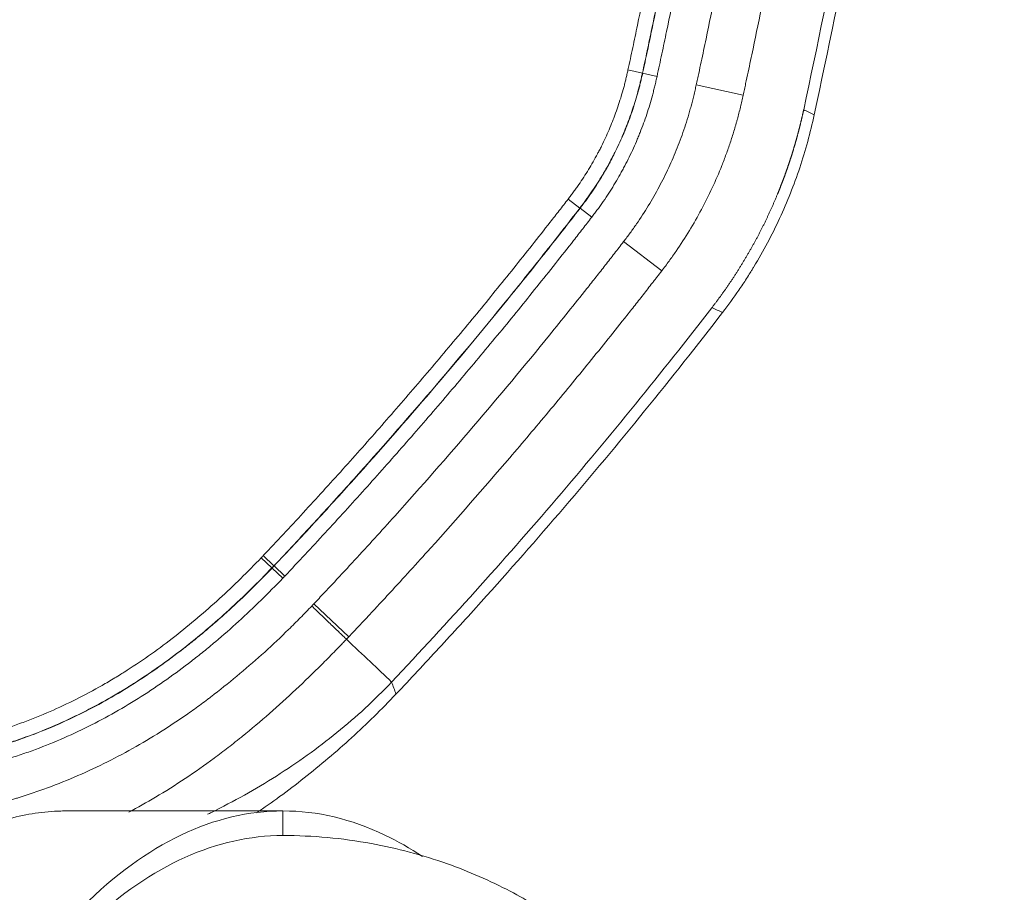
# Model space of a CAD drawing. Header units: millimetres. Extents: x 0 to 594, y 0 to 420.
# Tile 221 of 256: x 358.38 to 368.38, y 280.45 to 289.3. Entities that reach past the tile are written whole.
import ezdxf

# ---------------------------------------------------------------- set-up
doc = ezdxf.new("R2010")
doc.units = ezdxf.units.MM
doc.layers.add('1', color=7, linetype='Continuous', true_color=0xffffff)

msp = doc.modelspace()

# ---------------------------------------------------------------- linework, layer by layer
at = {"layer": '1', "color": 155, "linetype": 'Continuous', "lineweight": 13}
for p, q in [((364.5582, 288.7892), (364.7045, 288.7572)), ((364.7045, 288.7572), (364.7066, 288.7567)), ((364.7066, 288.7567), (364.8529, 288.7247)), ((365.7275, 288.5332), (365.2512, 288.6375)), ((363.9514, 287.4797), (364.0701, 287.3884)), ((364.0701, 287.3884), (364.0718, 287.3871)), ((364.0718, 287.3871), (364.1906, 287.2958)), ((364.9004, 286.7503), (364.5138, 287.0474)), ((360.8564, 283.8624), (360.9649, 283.7592)), ((360.8358, 283.8408), (360.944, 283.7373)), ((360.9649, 283.7592), (360.9665, 283.7577)), ((360.9665, 283.7577), (361.075, 283.6544)), ((360.944, 283.7373), (360.9456, 283.7358)), ((360.9456, 283.7358), (361.0538, 283.6322)), ((361.7236, 283.0374), (361.3703, 283.3734))]:
    msp.add_line(p, q, dxfattribs=at)
for points, knots in [([(365.2512, 288.6375), (365.2533, 288.6472), (365.2554, 288.657), (365.2596, 288.6765), (365.2618, 288.6862), (365.2681, 288.7154), (365.2723, 288.7349), (365.2848, 288.7934), (365.2931, 288.8324), (365.3178, 288.9494), (365.3343, 289.0275), (365.3834, 289.2616), (365.4158, 289.4178), (365.5122, 289.8864), (365.5753, 290.199), (365.6991, 290.8248), (365.7598, 291.1379), (365.8788, 291.7646), (365.9372, 292.0782), (366.1086, 293.0197), (366.2181, 293.6481), (366.4275, 294.9066), (366.5274, 295.5367), (366.6225, 296.1675)], [0, 0, 0, 0, 0.003906, 0.003906, 0.007813, 0.007813, 0.015625, 0.015625, 0.03125, 0.03125, 0.0625, 0.0625, 0.125, 0.125, 0.25, 0.25, 0.375, 0.375, 0.5, 0.5, 0.75, 0.75, 1, 1, 1, 1]), ([(364.5582, 288.7892), (364.5747, 288.8648), (364.5909, 288.9404), (364.623, 289.0917), (364.6389, 289.1674), (364.6864, 289.3945), (364.7179, 289.5459), (364.7803, 289.8489), (364.8112, 290.0005), (364.8725, 290.3037), (364.9028, 290.4554), (364.993, 290.9105), (365.052, 291.2142), (365.1388, 291.67), (365.1675, 291.822), (365.2243, 292.1261), (365.2524, 292.2782), (365.3358, 292.7347), (365.4176, 293.1914), (365.4968, 293.6486), (365.5491, 293.9535), (365.5749, 294.106), (365.7027, 294.8688), (365.8004, 295.4797), (365.8935, 296.0914)], [0, 0, 0, 0, 0.03125, 0.03125, 0.0625, 0.0625, 0.125, 0.125, 0.1875, 0.1875, 0.25, 0.25, 0.375, 0.375, 0.4375, 0.4375, 0.5, 0.5, 0.625, 0.6875, 0.6875, 0.75, 0.75, 1, 1, 1, 1]), ([(366.0416, 296.0688), (365.9484, 295.4564), (365.8506, 294.8446), (365.7226, 294.0809), (365.6967, 293.9282), (365.6444, 293.6229), (365.5651, 293.1651), (365.4832, 292.7078), (365.3996, 292.2507), (365.3715, 292.0984), (365.3146, 291.7939), (365.2285, 291.3373), (365.1399, 290.8813), (365.0496, 290.4255), (365.0192, 290.2736), (364.9579, 289.97), (364.9269, 289.8183), (364.8644, 289.5149), (364.8329, 289.3633), (364.7853, 289.1359), (364.7694, 289.0601), (364.7373, 288.9086), (364.7211, 288.8328), (364.7045, 288.7572)], [0, 0, 0, 0, 0.25, 0.25, 0.3125, 0.3125, 0.375, 0.5, 0.5, 0.5625, 0.5625, 0.625, 0.75, 0.75, 0.8125, 0.8125, 0.875, 0.875, 0.9375, 0.9375, 0.96875, 0.96875, 1, 1, 1, 1]), ([(364.7066, 288.7567), (364.7232, 288.8324), (364.7394, 288.9081), (364.7715, 289.0596), (364.7874, 289.1354), (364.835, 289.3628), (364.8665, 289.5144), (364.9603, 289.9695), (365.0216, 290.2731), (365.1119, 290.7289), (365.1417, 290.8809), (365.2008, 291.185), (365.2886, 291.6412), (365.3739, 292.098), (365.4574, 292.555), (365.485, 292.7074), (365.5396, 293.0123), (365.6206, 293.4698), (365.7253, 294.0804), (365.8012, 294.5388), (365.8512, 294.8445), (365.876, 294.9974), (365.9493, 295.4562), (365.9971, 295.7623), (366.0437, 296.0685)], [0, 0, 0, 0, 0.03125, 0.03125, 0.0625, 0.0625, 0.125, 0.125, 0.25, 0.25, 0.3125, 0.3125, 0.375, 0.5, 0.5, 0.5625, 0.5625, 0.625, 0.75, 0.8125, 0.8125, 0.875, 0.875, 1, 1, 1, 1]), ([(366.1918, 296.046), (366.1451, 295.7393), (366.0973, 295.4329), (366.0239, 294.9735), (365.9991, 294.8204), (365.949, 294.5143), (365.8729, 294.0553), (365.7682, 293.4439), (365.687, 292.9858), (365.6324, 292.6805), (365.6048, 292.5279), (365.5211, 292.0703), (365.4641, 291.7654), (365.3771, 291.3084), (365.3478, 291.1561), (365.2886, 290.8516), (365.2587, 290.6994), (365.1683, 290.2431), (365.1069, 289.939), (365.0131, 289.4834), (364.9815, 289.3316), (364.9338, 289.1039), (364.9179, 289.028), (364.8858, 288.8763), (364.8695, 288.8004), (364.8529, 288.7247)], [0, 0, 0, 0, 0.125, 0.125, 0.1875, 0.1875, 0.25, 0.375, 0.4375, 0.4375, 0.5, 0.5, 0.625, 0.625, 0.6875, 0.6875, 0.75, 0.75, 0.875, 0.875, 0.9375, 0.9375, 0.96875, 0.96875, 1, 1, 1, 1]), ([(367.1045, 296.0957), (367.1016, 296.0759), (367.0986, 296.0561), (367.0926, 296.0165), (367.0836, 295.9571), (367.0625, 295.8186), (367.0199, 295.5415), (366.9332, 294.9877), (366.8562, 294.5134), (366.6985, 293.5655), (366.5886, 292.9343), (366.4164, 291.9888), (366.3579, 291.6738), (366.2383, 291.0444), (366.1773, 290.7299), (366.0529, 290.1015), (365.9896, 289.7875), (365.8928, 289.3168), (365.8602, 289.16), (365.8109, 288.9249), (365.7943, 288.8465), (365.7694, 288.729), (365.7611, 288.6898), (365.7485, 288.6311), (365.7443, 288.6115), (365.738, 288.5821), (365.7359, 288.5724), (365.7318, 288.5528), (365.7297, 288.543), (365.7275, 288.5332)], [0, 0, 0, 0, 0.007812, 0.007812, 0.015625, 0.03125, 0.0625, 0.125, 0.25, 0.25, 0.5, 0.5, 0.625, 0.625, 0.75, 0.75, 0.875, 0.875, 0.9375, 0.9375, 0.96875, 0.96875, 0.984375, 0.984375, 0.992187, 0.992187, 0.996094, 0.996094, 1, 1, 1, 1]), ([(363.9514, 287.4797), (363.9606, 287.4917), (363.9698, 287.5038), (363.9881, 287.5281), (363.9971, 287.5402), (364.0151, 287.5647), (364.024, 287.577), (364.0415, 287.6016), (364.0502, 287.614), (364.0761, 287.6514), (364.0929, 287.6766), (364.1258, 287.7274), (364.1419, 287.753), (364.1892, 287.8306), (364.2193, 287.8833), (364.2551, 287.9503), (364.2621, 287.9637), (364.2761, 287.9907), (364.2967, 288.0313), (364.3164, 288.0723), (364.3546, 288.1548), (364.3785, 288.2105), (364.4065, 288.281), (364.412, 288.2952), (364.4228, 288.3236), (364.428, 288.3378), (364.4436, 288.3806), (364.4536, 288.4093), (364.4727, 288.4669), (364.4819, 288.4958), (364.4993, 288.5539), (364.5076, 288.583), (364.5195, 288.6269), (364.5233, 288.6416), (364.5307, 288.671), (364.5344, 288.6857), (364.5414, 288.7152), (364.5449, 288.73), (364.5516, 288.7596), (364.555, 288.7744), (364.5582, 288.7892)], [0, 0, 0, 0, 0.03125, 0.03125, 0.0625, 0.0625, 0.09375, 0.09375, 0.125, 0.125, 0.1875, 0.1875, 0.25, 0.25, 0.375, 0.375, 0.40625, 0.40625, 0.4375, 0.5, 0.5, 0.625, 0.625, 0.65625, 0.65625, 0.6875, 0.6875, 0.75, 0.75, 0.8125, 0.8125, 0.875, 0.875, 0.90625, 0.90625, 0.9375, 0.9375, 0.96875, 0.96875, 1, 1, 1, 1]), ([(364.7045, 288.7572), (364.7011, 288.7417), (364.6977, 288.7262), (364.6906, 288.6953), (364.687, 288.6798), (364.6796, 288.649), (364.6758, 288.6336), (364.668, 288.6029), (364.664, 288.5875), (364.6516, 288.5417), (364.6342, 288.4807), (364.6151, 288.4203), (364.5951, 288.3601), (364.5847, 288.3301), (364.5684, 288.2854), (364.5628, 288.2705), (364.5516, 288.2408), (364.5458, 288.226), (364.5166, 288.1524), (364.4916, 288.0941), (364.4516, 288.0079), (364.4379, 287.9793), (364.4167, 287.9367), (364.4095, 287.9226), (364.3949, 287.8944), (364.3875, 287.8803), (364.3501, 287.8103), (364.3187, 287.7553), (364.2693, 287.6741), (364.2525, 287.6473), (364.218, 287.5942), (364.2004, 287.5679), (364.1735, 287.5288), (364.1644, 287.5159), (364.146, 287.4901), (364.1367, 287.4772), (364.1179, 287.4517), (364.1085, 287.439), (364.0894, 287.4136), (364.0798, 287.401), (364.0701, 287.3884)], [0, 0, 0, 0, 0.03125, 0.03125, 0.0625, 0.0625, 0.09375, 0.09375, 0.125, 0.125, 0.1875, 0.25, 0.25, 0.3125, 0.3125, 0.34375, 0.34375, 0.375, 0.375, 0.5, 0.5, 0.5625, 0.5625, 0.59375, 0.59375, 0.625, 0.625, 0.75, 0.75, 0.8125, 0.8125, 0.875, 0.875, 0.90625, 0.90625, 0.9375, 0.9375, 0.96875, 0.96875, 1, 1, 1, 1]), ([(364.0718, 287.3871), (364.0815, 287.3997), (364.0911, 287.4123), (364.1102, 287.4377), (364.1197, 287.4504), (364.1384, 287.476), (364.1477, 287.4889), (364.1661, 287.5147), (364.1753, 287.5277), (364.2023, 287.5668), (364.2199, 287.5932), (364.2544, 287.6464), (364.2712, 287.6732), (364.3043, 287.7274), (364.3204, 287.7548), (364.344, 287.7962), (364.3518, 287.81), (364.3671, 287.8378), (364.3747, 287.8518), (364.4121, 287.9218), (364.4403, 287.9785), (364.4803, 288.0648), (364.4933, 288.0938), (364.512, 288.1375), (364.5182, 288.1522), (364.5303, 288.1815), (364.5363, 288.1962), (364.5656, 288.2701), (364.5872, 288.3297), (364.6172, 288.4199), (364.6363, 288.4803), (364.6537, 288.5412), (364.6661, 288.587), (364.6701, 288.6024), (364.6779, 288.6331), (364.6817, 288.6485), (364.6891, 288.6793), (364.6927, 288.6948), (364.6998, 288.7257), (364.7032, 288.7412), (364.7066, 288.7567)], [0, 0, 0, 0, 0.03125, 0.03125, 0.0625, 0.0625, 0.09375, 0.09375, 0.125, 0.125, 0.1875, 0.1875, 0.25, 0.25, 0.3125, 0.3125, 0.34375, 0.34375, 0.375, 0.375, 0.5, 0.5, 0.5625, 0.5625, 0.59375, 0.59375, 0.625, 0.625, 0.75, 0.75, 0.8125, 0.875, 0.875, 0.90625, 0.90625, 0.9375, 0.9375, 0.96875, 0.96875, 1, 1, 1, 1]), ([(364.8529, 288.7247), (364.8494, 288.7085), (364.8458, 288.6923), (364.8384, 288.6601), (364.8346, 288.6439), (364.8269, 288.6118), (364.8229, 288.5957), (364.8148, 288.5637), (364.8106, 288.5477), (364.7977, 288.4998), (364.7795, 288.4363), (364.7596, 288.3733), (364.7283, 288.2792), (364.7057, 288.217), (364.6751, 288.14), (364.6689, 288.1246), (364.6563, 288.094), (364.637, 288.0482), (364.6167, 288.0029), (364.575, 287.9129), (364.5455, 287.8536), (364.5065, 287.7806), (364.4986, 287.7661), (364.4826, 287.7371), (364.4745, 287.7226), (364.4499, 287.6794), (364.433, 287.6509), (364.3986, 287.5944), (364.381, 287.5663), (364.345, 287.5108), (364.3267, 287.4833), (364.2985, 287.4425), (364.289, 287.429), (364.2698, 287.402), (364.2601, 287.3886), (364.2405, 287.3619), (364.2306, 287.3486), (364.2107, 287.3221), (364.2007, 287.309), (364.1906, 287.2958)], [0, 0, 0, 0, 0.03125, 0.03125, 0.0625, 0.0625, 0.09375, 0.09375, 0.125, 0.125, 0.1875, 0.25, 0.25, 0.375, 0.375, 0.40625, 0.40625, 0.4375, 0.5, 0.5, 0.625, 0.625, 0.65625, 0.65625, 0.6875, 0.6875, 0.75, 0.75, 0.8125, 0.8125, 0.875, 0.875, 0.90625, 0.90625, 0.9375, 0.9375, 0.96875, 0.96875, 1, 1, 1, 1]), ([(364.5138, 287.0474), (364.5252, 287.0621), (364.5364, 287.0769), (364.5588, 287.1066), (364.5699, 287.1215), (364.6027, 287.1663), (364.624, 287.1965), (364.6868, 287.2876), (364.7267, 287.3493), (364.8029, 287.4746), (364.8392, 287.5381), (364.908, 287.6671), (364.9406, 287.7325), (365.0022, 287.8651), (365.0312, 287.9323), (365.0854, 288.0685), (365.1107, 288.1376), (365.1458, 288.2426), (365.157, 288.2778), (365.1731, 288.331), (365.1783, 288.3488), (365.186, 288.3756), (365.1886, 288.3846), (365.1936, 288.4025), (365.1961, 288.4115), (365.2083, 288.4564), (365.2175, 288.4924), (365.2306, 288.5467), (365.2349, 288.5648), (365.2432, 288.6011), (365.2472, 288.6193), (365.2512, 288.6375)], [0, 0, 0, 0, 0.03125, 0.03125, 0.0625, 0.0625, 0.125, 0.125, 0.25, 0.25, 0.375, 0.375, 0.5, 0.5, 0.625, 0.625, 0.75, 0.75, 0.8125, 0.8125, 0.84375, 0.84375, 0.859375, 0.859375, 0.875, 0.875, 0.9375, 0.9375, 0.96875, 0.96875, 1, 1, 1, 1]), ([(365.7275, 288.5332), (365.7231, 288.5128), (365.7187, 288.4924), (365.7117, 288.4619), (365.7094, 288.4517), (365.7046, 288.4314), (365.7021, 288.4213), (365.6898, 288.3706), (365.6794, 288.3302), (365.6656, 288.2798), (365.6628, 288.2698), (365.6572, 288.2497), (365.6543, 288.2397), (365.6457, 288.2096), (365.6279, 288.1498), (365.609, 288.0906), (365.5827, 288.0121), (365.569, 287.9731), (365.5406, 287.8957), (365.5259, 287.8573), (365.4802, 287.7427), (365.4477, 287.6674), (365.3786, 287.5187), (365.342, 287.4454), (365.2648, 287.3008), (365.2242, 287.2295), (365.1388, 287.089), (365.0941, 287.0198), (365.0238, 286.9176), (364.9999, 286.8837), (364.9632, 286.8334), (364.9508, 286.8167), (364.9258, 286.7834), (364.9131, 286.7668), (364.9004, 286.7503)], [0, 0, 0, 0, 0.03125, 0.03125, 0.046875, 0.046875, 0.0625, 0.0625, 0.125, 0.125, 0.140625, 0.140625, 0.15625, 0.15625, 0.1875, 0.25, 0.25, 0.3125, 0.3125, 0.375, 0.375, 0.5, 0.5, 0.625, 0.625, 0.75, 0.75, 0.875, 0.875, 0.9375, 0.9375, 0.96875, 0.96875, 1, 1, 1, 1]), ([(360.8564, 283.8624), (360.9248, 283.9343), (360.9928, 284.0066), (361.1282, 284.1517), (361.1955, 284.2245), (361.33, 284.3705), (361.397, 284.4437), (361.5306, 284.5904), (361.5972, 284.664), (361.7962, 284.8853), (362.0598, 285.1821), (362.3196, 285.482), (362.5131, 285.7082), (362.5774, 285.7838), (362.7054, 285.9354), (362.7693, 286.0114), (362.96, 286.2399), (363.0862, 286.3931), (363.3367, 286.7009), (363.461, 286.8555), (363.6459, 287.0888), (363.7073, 287.1667), (363.7991, 287.2838), (363.8297, 287.3229), (363.8907, 287.4011), (363.9211, 287.4403), (363.9514, 287.4797)], [0, 0, 0, 0, 0.0625, 0.0625, 0.125, 0.125, 0.1875, 0.1875, 0.25, 0.25, 0.375, 0.5, 0.5, 0.5625, 0.5625, 0.625, 0.625, 0.75, 0.75, 0.875, 0.875, 0.9375, 0.9375, 0.96875, 0.96875, 1, 1, 1, 1]), ([(364.0701, 287.3884), (364.011, 287.3114), (363.9493, 287.2327), (363.8256, 287.0749), (363.7641, 286.9968), (363.5788, 286.763), (363.4538, 286.6075), (363.0764, 286.1437), (362.8213, 285.838), (362.3034, 285.2327), (362.0404, 284.9329), (361.6411, 284.4888), (361.5071, 284.3417), (361.2366, 284.048), (361.1008, 283.9019), (360.9649, 283.7592)], [0, 0, 0, 0, 0.0625, 0.0625, 0.125, 0.125, 0.25, 0.25, 0.5, 0.5, 0.75, 0.75, 0.875, 0.875, 1, 1, 1, 1]), ([(360.9665, 283.7577), (361.1023, 283.9005), (361.2381, 284.0465), (361.5087, 284.3403), (361.6427, 284.4874), (362.042, 284.9315), (362.305, 285.2313), (362.823, 285.8367), (363.078, 286.1423), (363.4555, 286.6062), (363.5804, 286.7617), (363.7658, 286.9955), (363.8272, 287.0735), (363.951, 287.2313), (364.0127, 287.3101), (364.0718, 287.3871)], [0, 0, 0, 0, 0.125, 0.125, 0.25, 0.25, 0.5, 0.5, 0.75, 0.75, 0.875, 0.875, 0.9375, 0.9375, 1, 1, 1, 1]), ([(364.1906, 287.2958), (364.1602, 287.2562), (364.1295, 287.2168), (364.0681, 287.138), (364.0373, 287.0987), (363.9449, 286.9808), (363.8831, 286.9023), (363.759, 286.7458), (363.6967, 286.6677), (363.5715, 286.512), (363.5087, 286.4343), (363.3196, 286.2018), (363.0655, 285.8935), (362.8077, 285.5884), (362.6129, 285.3607), (362.5477, 285.285), (362.4169, 285.134), (362.3513, 285.0587), (362.1537, 284.8334), (362.021, 284.6841), (361.7539, 284.387), (361.6194, 284.2393), (361.4164, 284.0189), (361.3486, 283.9456), (361.2123, 283.7996), (361.1439, 283.7268), (361.075, 283.6544)], [0, 0, 0, 0, 0.03125, 0.03125, 0.0625, 0.0625, 0.125, 0.125, 0.1875, 0.1875, 0.25, 0.25, 0.375, 0.5, 0.5, 0.5625, 0.5625, 0.625, 0.625, 0.75, 0.75, 0.875, 0.875, 0.9375, 0.9375, 1, 1, 1, 1]), ([(361.3703, 283.3734), (361.3877, 283.3917), (361.405, 283.41), (361.4396, 283.4467), (361.4569, 283.4651), (361.5087, 283.5202), (361.5432, 283.557), (361.6464, 283.6675), (361.7149, 283.7414), (361.9199, 283.9638), (362.0556, 284.1129), (362.4598, 284.5625), (362.7256, 284.8654), (363.2495, 285.4777), (363.5077, 285.7871), (363.8892, 286.2561), (364.047, 286.4525), (364.2033, 286.6502), (364.2657, 286.7294), (364.2969, 286.769), (364.3591, 286.8484), (364.3901, 286.8881), (364.4366, 286.9478), (364.4521, 286.9677), (364.483, 287.0075), (364.4985, 287.0274), (364.5138, 287.0474)], [0, 0, 0, 0, 0.015625, 0.015625, 0.03125, 0.03125, 0.0625, 0.0625, 0.125, 0.125, 0.25, 0.25, 0.5, 0.5, 0.75, 0.75, 0.875, 0.90625, 0.90625, 0.9375, 0.9375, 0.96875, 0.96875, 0.984375, 0.984375, 1, 1, 1, 1]), ([(364.9004, 286.7503), (364.8849, 286.7301), (364.8693, 286.71), (364.8458, 286.6798), (364.838, 286.6697), (364.8224, 286.6496), (364.8146, 286.6396), (364.7754, 286.5894), (364.7441, 286.5492), (364.6812, 286.469), (364.6498, 286.429), (364.5867, 286.3489), (364.4919, 286.2291), (364.3966, 286.1096), (364.269, 285.9508), (364.205, 285.8716), (364.0121, 285.6345), (363.8825, 285.4773), (363.6215, 285.1645), (363.4901, 285.009), (363.0929, 284.5448), (362.8243, 284.2387), (362.4158, 283.7844), (362.2788, 283.6338), (362.0717, 283.4092), (362.0024, 283.3345), (361.9154, 283.2415), (361.898, 283.2229), (361.8632, 283.1857), (361.8458, 283.1671), (361.8109, 283.13), (361.7935, 283.1114), (361.7586, 283.0744), (361.7411, 283.0558), (361.7236, 283.0374)], [0, 0, 0, 0, 0.015625, 0.015625, 0.023438, 0.023438, 0.03125, 0.03125, 0.0625, 0.0625, 0.09375, 0.09375, 0.125, 0.1875, 0.1875, 0.25, 0.25, 0.375, 0.375, 0.5, 0.5, 0.75, 0.75, 0.875, 0.875, 0.9375, 0.9375, 0.953125, 0.953125, 0.96875, 0.96875, 0.984375, 0.984375, 1, 1, 1, 1]), ([(360.8358, 283.8408), (360.8376, 283.8427), (360.8394, 283.8445), (360.8429, 283.8483), (360.8447, 283.8501), (360.8498, 283.8555), (360.8531, 283.8589), (360.8564, 283.8624)], [0, 0, 0, 0, 0.2592, 0.2592, 0.5184, 0.5184, 1, 1, 1, 1]), ([(356.67, 281.8559), (356.7697, 281.8564), (356.869, 281.8597), (357.067, 281.8718), (357.1657, 281.8808), (357.3624, 281.9043), (357.4604, 281.919), (357.6068, 281.9453), (357.6555, 281.9548), (357.7285, 281.9702), (357.765, 281.9781), (357.8014, 281.9865), (357.8256, 281.9921), (357.8377, 281.995), (357.8983, 282.0096), (357.9465, 282.022), (358.0422, 282.048), (358.1374, 282.0754), (358.2315, 282.1055), (358.325, 282.1368), (358.3715, 282.1531), (358.51, 282.2041), (358.6013, 282.2407), (358.7816, 282.319), (358.8707, 282.3608), (359.0467, 282.4491), (359.1337, 282.4958), (359.2626, 282.5693), (359.3053, 282.5945), (359.369, 282.633), (359.3902, 282.646), (359.4219, 282.6658), (359.4324, 282.6724), (359.4535, 282.6857), (359.464, 282.6923), (359.5582, 282.7527), (359.6404, 282.8083), (359.8019, 282.9229), (359.8811, 282.982), (360.037, 283.1033), (360.1136, 283.1656), (360.2643, 283.2932), (360.3383, 283.3585), (360.4842, 283.4918), (360.556, 283.5598), (360.6975, 283.6985), (360.7671, 283.769), (360.8358, 283.8408)], [0, 0, 0, 0, 0.0625, 0.0625, 0.125, 0.125, 0.1875, 0.1875, 0.21875, 0.21875, 0.234375, 0.242187, 0.242187, 0.25, 0.25, 0.28125, 0.28125, 0.3125, 0.34375, 0.34375, 0.375, 0.375, 0.4375, 0.4375, 0.5, 0.5, 0.5625, 0.5625, 0.59375, 0.59375, 0.609375, 0.609375, 0.617188, 0.617188, 0.625, 0.625, 0.6875, 0.6875, 0.75, 0.75, 0.8125, 0.8125, 0.875, 0.875, 0.9375, 0.9375, 1, 1, 1, 1]), ([(360.944, 283.7373), (360.8737, 283.6637), (360.8023, 283.5914), (360.6573, 283.4494), (360.5838, 283.3797), (360.4342, 283.2432), (360.3583, 283.1764), (360.2038, 283.0458), (360.0467, 282.9183), (359.8841, 282.7975), (359.7186, 282.6802), (359.6343, 282.6234), (359.5376, 282.5617), (359.5268, 282.5548), (359.5053, 282.5412), (359.4729, 282.521), (359.3969, 282.4744), (359.3312, 282.4359), (359.199, 282.3607), (359.1099, 282.3131), (358.9294, 282.2228), (358.8381, 282.1802), (358.6533, 282.1001), (358.5597, 282.0627), (358.4177, 282.0106), (358.3701, 281.9939), (358.2743, 281.9619), (358.1779, 281.9312), (358.0803, 281.9032), (357.9822, 281.8765), (357.9329, 281.8638), (357.8708, 281.8489), (357.8584, 281.846), (357.8335, 281.8402), (357.7962, 281.8316), (357.7089, 281.8126), (357.6338, 281.798), (357.5584, 281.7844), (357.5333, 281.7801), (357.4829, 281.7718), (357.4577, 281.7679), (357.3819, 281.7565), (357.3314, 281.7497), (357.1796, 281.7316), (357.0781, 281.7224), (356.8748, 281.71), (356.7728, 281.7066), (356.6707, 281.7062)], [0, 0, 0, 0, 0.0625, 0.0625, 0.125, 0.125, 0.1875, 0.1875, 0.25, 0.3125, 0.3125, 0.375, 0.375, 0.382813, 0.382813, 0.390625, 0.40625, 0.4375, 0.4375, 0.5, 0.5, 0.5625, 0.5625, 0.625, 0.625, 0.65625, 0.65625, 0.6875, 0.71875, 0.71875, 0.75, 0.75, 0.757813, 0.757813, 0.765625, 0.78125, 0.8125, 0.8125, 0.828125, 0.828125, 0.84375, 0.84375, 0.875, 0.875, 0.9375, 0.9375, 1, 1, 1, 1]), ([(356.6707, 281.704), (356.7731, 281.7045), (356.977, 281.7112), (357.2802, 281.7385), (357.4806, 281.7684), (357.6301, 281.7951), (357.6799, 281.8048), (357.7791, 281.8255), (357.8286, 281.8366), (357.9274, 281.8603), (358.026, 281.8854), (358.1241, 281.9135), (358.1853, 281.9319), (358.1975, 281.9357), (358.222, 281.9432), (358.2342, 281.9471), (358.2708, 281.9587), (358.3437, 281.9824), (358.4158, 282.0076), (358.5589, 282.0601), (358.6529, 282.0977), (358.8382, 282.1778), (358.9295, 282.2205), (359.1094, 282.3104), (359.1981, 282.3578), (359.373, 282.4572), (359.4592, 282.5092), (359.6292, 282.6175), (359.713, 282.6739), (359.8785, 282.7907), (359.96, 282.8512), (360.0506, 282.9214), (360.0607, 282.9292), (360.0808, 282.945), (360.0908, 282.9529), (360.1208, 282.9766), (360.1805, 283.0245), (360.2395, 283.0732), (360.3174, 283.1391), (360.3561, 283.1724), (360.4328, 283.2397), (360.4707, 283.2737), (360.5837, 283.3768), (360.6577, 283.4468), (360.8034, 283.5895), (360.875, 283.6621), (360.9456, 283.7358)], [0, 0, 0, 0, 0.0625, 0.125, 0.1875, 0.1875, 0.21875, 0.21875, 0.25, 0.25, 0.28125, 0.3125, 0.3125, 0.320313, 0.320313, 0.328125, 0.328125, 0.34375, 0.375, 0.375, 0.4375, 0.4375, 0.5, 0.5, 0.5625, 0.5625, 0.625, 0.625, 0.6875, 0.6875, 0.75, 0.75, 0.757813, 0.757813, 0.765625, 0.765625, 0.78125, 0.8125, 0.8125, 0.84375, 0.84375, 0.875, 0.875, 0.9375, 0.9375, 1, 1, 1, 1]), ([(361.075, 283.6544), (361.0732, 283.6526), (361.0714, 283.6507), (361.0679, 283.647), (361.0661, 283.6451), (361.0608, 283.6396), (361.0573, 283.6359), (361.0538, 283.6322)], [0, 0, 0, 0, 0.252102, 0.252102, 0.504204, 0.504204, 1, 1, 1, 1]), ([(361.0538, 283.6322), (360.9815, 283.5567), (360.9081, 283.4823), (360.7589, 283.3363), (360.6831, 283.2646), (360.5289, 283.1241), (360.4505, 283.0552), (360.3307, 282.9543), (360.2904, 282.921), (360.2294, 282.8717), (360.209, 282.8554), (360.168, 282.823), (360.1474, 282.8069), (360.0442, 282.727), (359.9605, 282.6651), (359.7908, 282.5456), (359.7048, 282.4879), (359.5304, 282.3771), (359.442, 282.324), (359.2626, 282.2224), (359.1717, 282.1739), (358.9871, 282.0819), (358.8935, 282.0384), (358.7034, 281.9564), (358.607, 281.918), (358.4602, 281.8645), (358.4109, 281.8473), (358.3365, 281.8225), (358.3115, 281.8144), (358.2803, 281.8045), (358.274, 281.8026), (358.2615, 281.7987), (358.2427, 281.7928), (358.1737, 281.7718), (358.0606, 281.7396), (357.9596, 281.7139), (357.8076, 281.6776), (357.7059, 281.6564), (357.5015, 281.62), (357.2962, 281.5895), (356.9854, 281.5616), (356.7764, 281.5547), (356.6714, 281.5542)], [0, 0, 0, 0, 0.0625, 0.0625, 0.125, 0.125, 0.1875, 0.1875, 0.21875, 0.21875, 0.234375, 0.234375, 0.25, 0.25, 0.3125, 0.3125, 0.375, 0.375, 0.4375, 0.4375, 0.5, 0.5, 0.5625, 0.5625, 0.625, 0.625, 0.65625, 0.65625, 0.671875, 0.671875, 0.675781, 0.675781, 0.679687, 0.6875, 0.71875, 0.75, 0.75, 0.8125, 0.8125, 0.875, 0.9375, 1, 1, 1, 1]), ([(356.6734, 281.1466), (356.7843, 281.1471), (356.8949, 281.1507), (357.1153, 281.1641), (357.2251, 281.1739), (357.444, 281.1996), (357.5531, 281.2156), (357.7705, 281.2538), (357.8789, 281.2759), (358.0948, 281.3267), (358.2024, 281.3553), (358.3163, 281.3891), (358.323, 281.3911), (358.3363, 281.3951), (358.343, 281.3972), (358.3631, 281.4033), (358.4032, 281.4157), (358.4962, 281.4455), (358.575, 281.4727), (358.7316, 281.5292), (358.8346, 281.5697), (359.0376, 281.6562), (359.1377, 281.7022), (359.4339, 281.8481), (359.6258, 281.9559), (359.9062, 282.1324), (359.9984, 282.1937), (360.1348, 282.289), (360.2026, 282.3376), (360.2697, 282.3875), (360.3032, 282.4126), (360.3143, 282.421), (360.3365, 282.4379), (360.4362, 282.5142), (360.5338, 282.5927), (360.7044, 282.7358), (360.7881, 282.809), (360.9528, 282.9586), (361.0337, 283.0349), (361.1532, 283.1516), (361.1926, 283.1909), (361.2514, 283.2503), (361.2709, 283.2702), (361.3098, 283.3102), (361.3291, 283.3302), (361.3484, 283.3504)], [0, 0, 0, 0, 0.0625, 0.0625, 0.125, 0.125, 0.1875, 0.1875, 0.25, 0.25, 0.3125, 0.3125, 0.316406, 0.316406, 0.320313, 0.320313, 0.328125, 0.34375, 0.375, 0.375, 0.4375, 0.4375, 0.5, 0.5, 0.625, 0.625, 0.6875, 0.6875, 0.71875, 0.734375, 0.734375, 0.742188, 0.742188, 0.75, 0.8125, 0.8125, 0.875, 0.875, 0.9375, 0.9375, 0.96875, 0.96875, 0.984375, 0.984375, 1, 1, 1, 1]), ([(361.7007, 283.0133), (361.6907, 283.0229), (361.6799, 283.0332), (361.6567, 283.0554), (361.6444, 283.0671), (361.6185, 283.092), (361.6048, 283.105), (361.5764, 283.1322), (361.5616, 283.1464), (361.5311, 283.1755), (361.5154, 283.1906), (361.4833, 283.2213), (361.4669, 283.237), (361.4336, 283.2689), (361.4167, 283.285), (361.3827, 283.3176), (361.3655, 283.334), (361.3484, 283.3504)], [0, 0, 0, 0, 0.125, 0.125, 0.25, 0.25, 0.375, 0.375, 0.5, 0.5, 0.625, 0.625, 0.75, 0.75, 0.875, 0.875, 1, 1, 1, 1]), ([(361.7007, 283.0133), (361.7, 283.0127), (361.6994, 283.012), (361.6981, 283.0106), (361.6961, 283.0086), (361.6915, 283.0038), (361.6824, 282.9942), (361.6641, 282.9752), (361.6484, 282.9589), (361.6169, 282.9263), (361.5959, 282.9047), (361.5326, 282.84), (361.4901, 282.7972), (361.3618, 282.6696), (361.2752, 282.5858), (361.0994, 282.421), (361.0102, 282.34), (360.8288, 282.1813), (360.7366, 282.1035), (360.631, 282.0181), (360.6193, 282.0087), (360.5957, 281.9898), (360.5603, 281.9617), (360.4773, 281.8967), (360.4054, 281.8423), (360.2607, 281.7355), (360.1628, 281.6667), (359.9643, 281.5345), (359.8636, 281.471), (359.672, 281.3575), (359.5816, 281.3068), (359.4899, 281.2583)], [0, 0, 0, 0, 0.000992, 0.000992, 0.001985, 0.003969, 0.007939, 0.015878, 0.031755, 0.031755, 0.06351, 0.06351, 0.12702, 0.12702, 0.254041, 0.254041, 0.381061, 0.381061, 0.508082, 0.508082, 0.523959, 0.523959, 0.539837, 0.571592, 0.635102, 0.635102, 0.762123, 0.762123, 0.889143, 0.889143, 1, 1, 1, 1])]:
    msp.add_open_spline(points, degree=3, knots=knots, dxfattribs=at)
at = {"layer": '1', "color": 155, "linetype": 'Continuous', "lineweight": 18}
for points, knots in [([(367.7605, 296.2156), (367.5652, 294.9036), (367.3492, 293.5947), (366.8762, 290.9844), (366.6191, 289.683), (366.3416, 288.3859)], [0, 0, 0, 0, 0.5, 0.5, 1, 1, 1, 1]), ([(366.4488, 288.3351), (366.5889, 288.9898), (366.7239, 289.6455), (366.9833, 290.9587), (367.1078, 291.6163), (367.3464, 292.9333), (367.4604, 293.5928), (367.6781, 294.9136), (367.7817, 295.5749), (367.8801, 296.2372)], [0, 0, 0, 0, 0.25, 0.25, 0.5, 0.5, 0.75, 0.75, 1, 1, 1, 1]), ([(366.3416, 288.3859), (366.3411, 288.3834), (366.34, 288.3784), (366.3384, 288.3709), (366.3367, 288.3633), (366.3351, 288.3558), (366.3334, 288.3483), (366.3318, 288.3408), (366.3301, 288.3333), (366.3284, 288.3258), (366.3267, 288.3183), (366.325, 288.3109), (366.3232, 288.3034), (366.3215, 288.2959), (366.3197, 288.2884), (366.318, 288.281), (366.3162, 288.2735), (366.3144, 288.2661), (366.3126, 288.2586), (366.3108, 288.2512), (366.309, 288.2438), (366.3072, 288.2363), (366.3054, 288.2289), (366.3035, 288.2215), (366.3017, 288.2141), (366.2998, 288.2067), (366.2979, 288.1993), (366.296, 288.1919), (366.2941, 288.1845), (366.2922, 288.1771), (366.2903, 288.1697), (366.2884, 288.1623), (366.2864, 288.155), (366.2845, 288.1476), (366.2825, 288.1403), (366.2806, 288.1329), (366.2786, 288.1256), (366.2766, 288.1182), (366.2746, 288.1109), (366.2726, 288.1036), (366.2705, 288.0962), (366.2685, 288.0889), (366.2665, 288.0816), (366.2644, 288.0743), (366.2623, 288.067), (366.2603, 288.0597), (366.2582, 288.0524), (366.2561, 288.0451), (366.254, 288.0378), (366.2518, 288.0306), (366.2497, 288.0233), (366.2476, 288.016), (366.2454, 288.0088), (366.2433, 288.0015), (366.2411, 287.9943), (366.2389, 287.9871), (366.2367, 287.9798), (366.2345, 287.9726), (366.2323, 287.9654), (366.2301, 287.9582), (366.2279, 287.951), (366.2256, 287.9438), (366.2234, 287.9366), (366.2211, 287.9294), (366.2189, 287.9222), (366.2166, 287.915), (366.2143, 287.9078), (366.212, 287.9007), (366.2097, 287.8935), (366.2073, 287.8864), (366.205, 287.8792), (366.2027, 287.8721), (366.2003, 287.8649), (366.198, 287.8578), (366.1956, 287.8507), (366.1932, 287.8436), (366.1908, 287.8365), (366.1884, 287.8294), (366.186, 287.8223), (366.1836, 287.8152), (366.1812, 287.8081), (366.1787, 287.801), (366.1763, 287.7939), (366.1738, 287.7869), (366.1714, 287.7798), (366.1689, 287.7727), (366.1664, 287.7657), (366.1639, 287.7587), (366.1614, 287.7516), (366.1589, 287.7446), (366.1564, 287.7376), (366.1538, 287.7305), (366.1513, 287.7235), (366.1487, 287.7165), (366.1462, 287.7095), (366.1436, 287.7025), (366.141, 287.6955), (366.1384, 287.6886), (366.1358, 287.6816), (366.1332, 287.6746), (366.1306, 287.6677), (366.1279, 287.6607), (366.1253, 287.6538), (366.1227, 287.6468), (366.12, 287.6399), (366.1173, 287.633), (366.1147, 287.626), (366.112, 287.6191), (366.1093, 287.6122), (366.1066, 287.6053), (366.1039, 287.5984), (366.1011, 287.5915), (366.0984, 287.5846), (366.0957, 287.5778), (366.0929, 287.5709), (366.0901, 287.564), (366.0874, 287.5572), (366.0846, 287.5503), (366.0818, 287.5435), (366.079, 287.5367), (366.0752, 287.5273), (366.0703, 287.5155), (366.0644, 287.5013), (366.0584, 287.487), (366.0523, 287.4728), (366.0462, 287.4585), (366.0401, 287.4443), (366.0339, 287.4301), (366.0277, 287.4159), (366.0214, 287.4017), (366.0151, 287.3876), (366.0087, 287.3734), (366.0023, 287.3593), (365.9958, 287.3452), (365.9893, 287.3311), (365.9827, 287.317), (365.9761, 287.3029), (365.9695, 287.2888), (365.9628, 287.2748), (365.9561, 287.2608), (365.9493, 287.2468), (365.9424, 287.2328), (365.9356, 287.2188), (365.9286, 287.2048), (365.9217, 287.1909), (365.9146, 287.1769), (365.9076, 287.163), (365.9005, 287.1491), (365.8933, 287.1352), (365.8861, 287.1214), (365.8788, 287.1075), (365.8715, 287.0937), (365.8642, 287.0799), (365.8568, 287.0661), (365.8494, 287.0523), (365.8419, 287.0385), (365.8344, 287.0248), (365.8268, 287.0111), (365.8192, 286.9974), (365.8115, 286.9837), (365.8038, 286.97), (365.796, 286.9564), (365.7882, 286.9428), (365.7804, 286.9291), (365.7725, 286.9156), (365.7646, 286.902), (365.7566, 286.8884), (365.7485, 286.8749), (365.7405, 286.8614), (365.7323, 286.8479), (365.7242, 286.8344), (365.7159, 286.821), (365.7077, 286.8076), (365.6994, 286.7942), (365.691, 286.7808), (365.6826, 286.7674), (365.6742, 286.7541), (365.6657, 286.7407), (365.6572, 286.7274), (365.6486, 286.7142), (365.64, 286.7009), (365.6313, 286.6877), (365.6226, 286.6745), (365.6138, 286.6613), (365.605, 286.6481), (365.5962, 286.635), (365.5873, 286.6219), (365.5783, 286.6088), (365.5694, 286.5957), (365.5603, 286.5826), (365.5512, 286.5696), (365.5421, 286.5566), (365.533, 286.5436), (365.5238, 286.5307), (365.5145, 286.5178), (365.5052, 286.5049), (365.4959, 286.492), (365.4865, 286.4791), (365.477, 286.4663), (365.4676, 286.4535), (365.458, 286.4407), (365.4485, 286.428), (365.4389, 286.4152), (365.4292, 286.4025), (365.4195, 286.3899), (365.413, 286.3814), (365.4098, 286.3772)], [0, 0, 0, 0, 0.003449, 0.006896, 0.010342, 0.013787, 0.017231, 0.020674, 0.024115, 0.027555, 0.030994, 0.034432, 0.037869, 0.041304, 0.044738, 0.048171, 0.051603, 0.055033, 0.058463, 0.061891, 0.065318, 0.068744, 0.072168, 0.075592, 0.079014, 0.082435, 0.085855, 0.089273, 0.09269, 0.096107, 0.099522, 0.102935, 0.106348, 0.109759, 0.113169, 0.116578, 0.119986, 0.123393, 0.126798, 0.130202, 0.133605, 0.137007, 0.140407, 0.143806, 0.147205, 0.150602, 0.153997, 0.157392, 0.160785, 0.164177, 0.167568, 0.170958, 0.174346, 0.177734, 0.18112, 0.184505, 0.187888, 0.191271, 0.194652, 0.198032, 0.201411, 0.204789, 0.208165, 0.211541, 0.214915, 0.218288, 0.221659, 0.22503, 0.228399, 0.231767, 0.235134, 0.2385, 0.241864, 0.245228, 0.24859, 0.251951, 0.25531, 0.258669, 0.262026, 0.265382, 0.268737, 0.272091, 0.275443, 0.278794, 0.282145, 0.285493, 0.288841, 0.292188, 0.295533, 0.298877, 0.30222, 0.305562, 0.308902, 0.312241, 0.315579, 0.318916, 0.322252, 0.325586, 0.32892, 0.332252, 0.335583, 0.338912, 0.342241, 0.345568, 0.348894, 0.352219, 0.355543, 0.358865, 0.362186, 0.365507, 0.368825, 0.372143, 0.37546, 0.378775, 0.382089, 0.385402, 0.388713, 0.392024, 0.395333, 0.398641, 0.401948, 0.40887, 0.415795, 0.422722, 0.429652, 0.436585, 0.443521, 0.450459, 0.4574, 0.464343, 0.47129, 0.478239, 0.48519, 0.492145, 0.499102, 0.506062, 0.513024, 0.51999, 0.526958, 0.533928, 0.540902, 0.547878, 0.554857, 0.561838, 0.568823, 0.57581, 0.582799, 0.589792, 0.596787, 0.603785, 0.610785, 0.617789, 0.624794, 0.631803, 0.638815, 0.645829, 0.652845, 0.659865, 0.666887, 0.673912, 0.68094, 0.68797, 0.695003, 0.702039, 0.709078, 0.716119, 0.723163, 0.73021, 0.737259, 0.744311, 0.751366, 0.758424, 0.765484, 0.772547, 0.779613, 0.786681, 0.793752, 0.800826, 0.807903, 0.814982, 0.822064, 0.829149, 0.836236, 0.843327, 0.85042, 0.857515, 0.864614, 0.871715, 0.878819, 0.885925, 0.893034, 0.900146, 0.907261, 0.914378, 0.921499, 0.928621, 0.935747, 0.942875, 0.950006, 0.95714, 0.964277, 0.971416, 0.978558, 0.985702, 0.99285, 1, 1, 1, 1]), ([(365.5191, 286.3296), (365.5763, 286.4037), (365.6313, 286.4793), (365.7105, 286.5948), (365.7494, 286.6532), (365.7932, 286.7222), (365.8117, 286.752), (365.824, 286.7719), (365.8301, 286.7819), (365.8846, 286.8719), (365.9306, 286.9528), (366.0178, 287.1167), (366.059, 287.1996), (366.1366, 287.3672), (366.2094, 287.5368), (366.2727, 287.7101), (366.3313, 287.8854), (366.3582, 287.974), (366.4071, 288.1531), (366.4292, 288.2436), (366.4488, 288.3351)], [0, 0, 0, 0, 0.125, 0.125, 0.1875, 0.21875, 0.234375, 0.234375, 0.25, 0.25, 0.375, 0.375, 0.5, 0.5, 0.625, 0.75, 0.75, 0.875, 0.875, 1, 1, 1, 1]), ([(365.4098, 286.3772), (364.9001, 285.7177), (364.3739, 285.0709), (363.29, 283.8045), (362.7322, 283.1848), (362.1592, 282.5794)], [0, 0, 0, 0, 0.5, 0.5, 1, 1, 1, 1]), ([(362.2033, 282.4565), (362.3496, 282.6108), (362.495, 282.7661), (362.7836, 283.0783), (362.9268, 283.2353), (363.3536, 283.7089), (363.634, 284.0282), (364.1867, 284.6737), (364.4589, 285), (364.9952, 285.6595), (365.2592, 285.9928), (365.5191, 286.3296)], [0, 0, 0, 0, 0.125, 0.125, 0.25, 0.25, 0.5, 0.5, 0.75, 0.75, 1, 1, 1, 1]), ([(362.1592, 282.5794), (361.9859, 282.3962), (361.6138, 282.054), (360.9968, 281.6138), (360.5433, 281.3609), (360.3043, 281.2436), (360.2916, 281.2374)], [0, 0, 0, 0, 0.327252, 0.654504, 0.981756, 1, 1, 1, 1]), ([(360.7883, 281.2522), (360.867, 281.3056), (360.9448, 281.3603), (361.1062, 281.478), (361.1898, 281.5413), (361.3544, 281.671), (361.4356, 281.7374), (361.5955, 281.8731), (361.6742, 281.9424), (361.8294, 282.0842), (361.9059, 282.1565), (362.0563, 282.3042), (362.1304, 282.3796), (362.2033, 282.4565)], [0, 0, 0, 0, 0.153367, 0.153367, 0.322694, 0.322694, 0.49202, 0.49202, 0.661347, 0.661347, 0.830673, 0.830673, 1, 1, 1, 1]), ([(358.8666, 281.2715), (358.8665, 281.2715), (358.8665, 281.2715), (358.8664, 281.2715), (358.8663, 281.2715), (358.866, 281.2715), (358.8654, 281.2715), (358.8642, 281.2715), (358.8618, 281.2715), (358.8571, 281.2715), (358.8475, 281.2714), (358.8285, 281.2712), (358.7905, 281.2704), (358.7146, 281.267), (358.563, 281.2536), (358.4335, 281.2307), (358.1752, 281.1694), (358.0038, 281.1081), (357.8119, 281.0163), (357.7906, 281.0058), (357.7482, 280.9841), (357.6846, 280.9508), (357.537, 280.8664), (357.4118, 280.7831), (357.1634, 280.6017), (357.0003, 280.4611), (356.8297, 280.2909), (356.8196, 280.2809), (356.7996, 280.2606), (356.7697, 280.2299), (356.7, 280.1568), (356.5621, 280.0048), (356.4462, 279.8643), (356.2173, 279.5697), (356.0687, 279.3552), (355.9152, 279.1082), (355.9062, 279.0936), (355.8882, 279.0643), (355.8613, 279.0201), (355.7989, 278.9158), (355.676, 278.7019), (355.5737, 278.5096), (355.3731, 278.1132), (355.2448, 277.833), (355.1143, 277.5186), (355.1066, 277.5001), (355.0914, 277.4629), (355.0686, 277.4069), (355.0159, 277.2753), (354.9127, 277.0078), (354.828, 276.7711), (354.6635, 276.288), (354.5604, 275.953), (354.4519, 275.5615), (354.4399, 275.5179), (354.4163, 275.4302), (354.3812, 275.2984), (354.3017, 274.9875), (354.2378, 274.7156), (354.1157, 274.1644), (354.0418, 273.7873), (353.9671, 273.3524), (353.959, 273.3039), (353.9429, 273.2069), (353.9192, 273.061), (353.8665, 272.7188), (353.8259, 272.422), (353.7508, 271.824), (353.709, 271.4193), (353.6711, 270.9576), (353.667, 270.9062), (353.6591, 270.8035), (353.6477, 270.6493), (353.6238, 270.2887), (353.6081, 269.9785), (353.5831, 269.3566), (353.5749, 268.94), (353.5752, 268.5215)], [0, 0, 0, 0, 0.000015, 0.000015, 0.000031, 0.000061, 0.000122, 0.000244, 0.000488, 0.000977, 0.001953, 0.003906, 0.007813, 0.015625, 0.03125, 0.0625, 0.0625, 0.125, 0.125, 0.132813, 0.132813, 0.140625, 0.15625, 0.1875, 0.1875, 0.25, 0.25, 0.253906, 0.253906, 0.257813, 0.265625, 0.28125, 0.3125, 0.3125, 0.375, 0.375, 0.378906, 0.378906, 0.382813, 0.390625, 0.40625, 0.4375, 0.4375, 0.5, 0.5, 0.503906, 0.503906, 0.507813, 0.515625, 0.53125, 0.5625, 0.5625, 0.625, 0.625, 0.632813, 0.632813, 0.640625, 0.65625, 0.6875, 0.6875, 0.75, 0.75, 0.757813, 0.757813, 0.765625, 0.78125, 0.8125, 0.8125, 0.875, 0.875, 0.882813, 0.882813, 0.890625, 0.90625, 0.9375, 0.9375, 1, 1, 1, 1]), ([(361.0561, 281.2715), (360.7077, 281.2715), (360.3627, 281.1898), (359.6793, 280.8632), (359.3475, 280.6213), (358.7038, 279.9806), (358.398, 279.5877), (357.8186, 278.6577), (357.5506, 278.1289), (357.0579, 276.9452), (356.8379, 276.3009), (356.4508, 274.9091), (356.2874, 274.174), (356.0208, 272.6274), (355.9201, 271.8298), (355.7842, 270.188), (355.7502, 269.3585), (355.7502, 268.5215)], [0, 0, 0, 0, 0.125, 0.125, 0.25, 0.25, 0.375, 0.375, 0.5, 0.5, 0.625, 0.625, 0.75, 0.75, 0.875, 0.875, 1, 1, 1, 1]), ([(362.4736, 280.8082), (362.3476, 280.8921), (362.2201, 280.9649), (361.7496, 281.1898), (361.4045, 281.2715), (361.0561, 281.2715)], [0, 0, 0, 0, 0.27385, 0.27385, 1, 1, 1, 1]), ([(368.2767, 266.6021), (368.2938, 266.7471), (368.3533, 267.3194), (368.3863, 268.307), (368.3635, 269.516), (368.2762, 270.6104), (368.1493, 271.5684), (368.0062, 272.3603), (367.845, 273.0872), (367.6516, 273.8249), (367.4101, 274.6001), (367.1517, 275.3144), (366.9095, 275.9114), (366.6568, 276.4833), (366.3695, 277.0787), (366.0195, 277.7406), (365.6115, 278.3912), (365.1868, 278.9498), (364.7692, 279.408), (364.3603, 279.7916), (363.8904, 280.1532), (363.3347, 280.4868), (362.6925, 280.7657), (361.9199, 280.9707), (361.3587, 281.0217), (361.0561, 281.0215)], [0, 0, 0, 0, 0.02145, 0.084496, 0.143983, 0.19773, 0.245449, 0.286753, 0.317333, 0.355589, 0.399916, 0.439078, 0.471084, 0.497996, 0.534329, 0.573816, 0.621323, 0.672828, 0.707715, 0.743345, 0.787238, 0.828411, 0.877471, 0.934744, 1, 1, 1, 1])]:
    msp.add_open_spline(points, degree=3, knots=knots, dxfattribs=at)
at = {"layer": '1', "color": 155, "linetype": 'Continuous', "lineweight": 13}
for points, degree in [([(366.3416, 288.3859), (366.3773, 288.369), (366.4131, 288.352), (366.4488, 288.3351)], 3), ([(365.5191, 286.3296), (365.4827, 286.3455), (365.4462, 286.3613), (365.4098, 286.3772)], 3), ([(360.9649, 283.7592), (360.9579, 283.7518), (360.951, 283.7445), (360.944, 283.7373)], 3), ([(360.9456, 283.7358), (360.9525, 283.743), (360.9595, 283.7503), (360.9665, 283.7577)], 3), ([(361.3484, 283.3504), (361.3557, 283.3581), (361.363, 283.3658), (361.3703, 283.3734)], 3), ([(361.7236, 283.0374), (361.7159, 283.0293), (361.7083, 283.0213), (361.7007, 283.0133)], 3), ([(362.1593, 282.5793), (362.0213, 282.7099), (361.8676, 282.8553), (361.7007, 283.0133)], 3), ([(362.2033, 282.4565), (362.1886, 282.4974), (362.1739, 282.5384), (362.1592, 282.5794)], 3), ([(361.0561, 281.0215), (361.0561, 281.2715)], 1)]:
    msp.add_open_spline(points, degree=degree, dxfattribs=at)
at = {"layer": '1', "color": 155, "linetype": 'Continuous', "lineweight": 18}
for points in [[(361.0561, 281.2715), (360.3263, 281.2715), (359.5964, 281.2715), (358.8666, 281.2715)], [(355.7502, 268.5215), (355.7502, 269.3753), (355.8249, 271.0828), (356.1531, 273.5188), (356.6754, 275.7201), (357.3611, 277.6036), (358.1756, 279.1116), (359.0847, 280.2083), (360.0553, 280.8731), (360.7225, 281.0215), (361.0561, 281.0215)]]:
    msp.add_open_spline(points, degree=3, dxfattribs=at)

doc.saveas('drawing.dxf')
